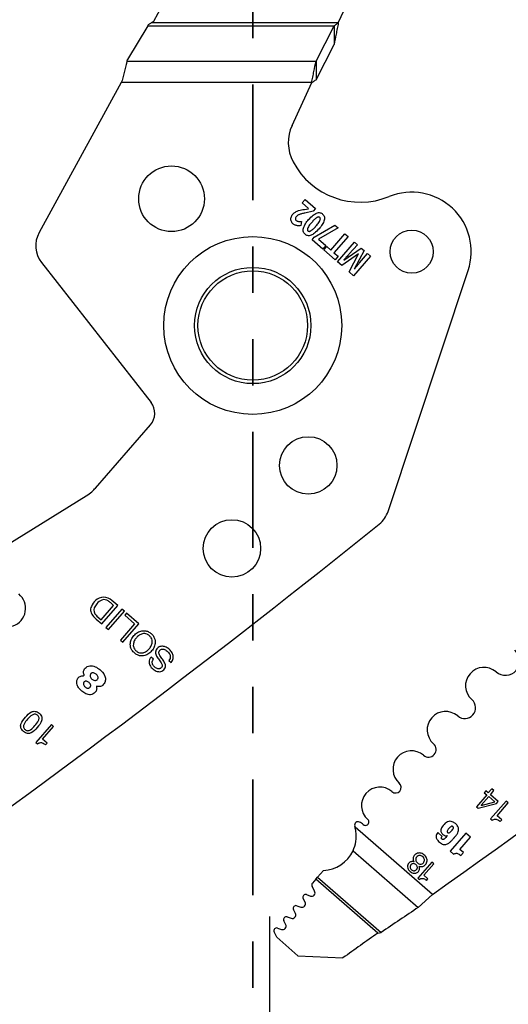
# Model space of a CAD drawing. Header units: inches. Extents: x 0.1 to 87.3, y 0.1 to 33.9.
# Tile 37 of 164: x 8.3 to 9.4, y 22.4 to 24.5. Entities that reach past the tile are written whole.
import ezdxf

# ---------------------------------------------------------------- set-up
doc = ezdxf.new("R2010")
doc.units = ezdxf.units.IN
doc.header["$MEASUREMENT"] = 0
doc.linetypes.add('PHANTOM', pattern=[0.5, 0.25, -0.05, 0.05, -0.05, 0.05, -0.05])
doc.layers.add('DIMENSIONS', color=171, linetype='Continuous')
doc.layers.add('STATION_LINES', color=231, linetype='Continuous')
doc.layers.add('SECTION_VIEWS', color=7, linetype='PHANTOM', lineweight=35)
doc.styles.add('SLDTEXTSTYLE0', font='TXT', dxfattribs={"width": 0.75})
doc.dimstyles.new('SLDDIMSTYLE3', dxfattribs={"dimtxt": 0.125, "dimasz": 0.13, "dimexe": 0, "dimexo": 0.0625, "dimgap": 0.03125, "dimtad": 0, "dimtih": 1, "dimtoh": 1, "dimdec": 4, "dimlfac": 1.333333, "dimrnd": 1e-09, "dimzin": 12, "dimdsep": 46, "dimtxsty": 'SLDTEXTSTYLE0', "dimsah": 1, "dimcen": 0.09, "dimadec": 0, "dimazin": 3, "dimtfac": 1, "dimtdec": 4, "dimtofl": 0, "dimtmove": 0, "dimatfit": 3, "dimfxl": 1, "dimfrac": 2, "dimtolj": 1, "dimtzin": 12, "dimarcsym": 0})

# ---------------------------------------------------------------- blocks, each defined once
blk = doc.blocks.new('_D_6')
at = {"layer": 'DIMENSIONS'}
for p, q in [((1.8075, 22.5336), (1.8075, 18.1371)), ((31.7987, 22.2074), (31.7987, 18.1371)), ((1.8075, 18.2621), (17.0853, 18.2621)), ((31.7987, 18.2621), (17.7325, 18.2621))]:
    blk.add_line(p, q, dxfattribs=at)
for centre, start, end in [((17.3071, 18.2494), 153.4349, 206.5651), ((17.5106, 18.2494), 333.4349, 26.5651)]:
    blk.add_arc(centre, 0.2219, start, end, dxfattribs=at)
for points in [[(1.8075, 18.2621), (1.9375, 18.2421), (1.9375, 18.2821)], [(31.7987, 18.2621), (31.6687, 18.2821), (31.6687, 18.2421)]]:
    blk.add_solid(points, dxfattribs=at)
at = {"layer": 'DIMENSIONS', "insert": (17.1087, 18.3113), "char_height": 0.125, "attachment_point": 1, "style": 'SLDTEXTSTYLE0'}
blk.add_mtext('39.9883', dxfattribs=at)

msp = doc.modelspace()

# ---------------------------------------------------------------- linework, layer by layer
at = {"color": 7, "linetype": 'Continuous', "lineweight": 25}
for p, q in [((8.656854, 24.66743), (8.590358, 24.545719)), ((8.98912, 24.542655), (9.03392, 24.63991)), ((8.590358, 24.545719), (8.585248, 24.542655)), ((8.578215, 24.536415), (8.534533, 24.463582)), ((8.578215, 24.536415), (8.979885, 24.536415)), ((8.98912, 24.542655), (8.585248, 24.542655)), ((8.941059, 24.460026), (8.979885, 24.536415)), ((8.979885, 24.536415), (8.979885, 24.496483)), ((8.941059, 24.420094), (8.979885, 24.496483)), ((8.53358, 24.460026), (8.534533, 24.463582)), ((8.53358, 24.460026), (8.941059, 24.460026)), ((8.941059, 24.460026), (8.941059, 24.420094)), ((8.52313, 24.418433), (8.520628, 24.413855)), ((8.520628, 24.413855), (8.343767, 24.090133)), ((8.931824, 24.413855), (8.520628, 24.413855)), ((8.889382, 24.321719), (8.931824, 24.413855)), ((8.910981, 24.154504), (8.917525, 24.162039)), ((8.917525, 24.162039), (8.940116, 24.142421)), ((8.925058, 24.142279), (8.910981, 24.154504)), ((8.916107, 24.140357), (8.924711, 24.14188)), ((8.940116, 24.142421), (8.934704, 24.136189)), ((8.934704, 24.136189), (8.91726, 24.132496)), ((8.909447, 24.114431), (8.908148, 24.105436)), ((8.937355, 24.080483), (8.981426, 24.106546)), ((8.988587, 24.100327), (8.946263, 24.076101)), ((8.981426, 24.106546), (8.988587, 24.100327)), ((8.932472, 24.07486), (8.937355, 24.080483)), ((8.946263, 24.076101), (8.962204, 24.062258)), ((8.973007, 24.052678), (9.003294, 24.087555)), ((9.010144, 24.081606), (8.979856, 24.04673)), ((9.003294, 24.087555), (9.010144, 24.081606)), ((8.95566, 24.054723), (8.932472, 24.07486)), ((8.962204, 24.062258), (8.95566, 24.054723)), ((8.957729, 24.05282), (8.964228, 24.060302)), ((8.964228, 24.060302), (8.973007, 24.052678)), ((8.987104, 24.02731), (9.02389, 24.069669)), ((9.001341, 24.03106), (9.038477, 24.057001)), ((9.030282, 24.064118), (9.01287, 24.044068)), ((9.02389, 24.069669), (9.030282, 24.064118)), ((9.038477, 24.057001), (9.044757, 24.051547)), ((8.982131, 24.031629), (8.957729, 24.05282)), ((8.979856, 24.04673), (8.988629, 24.039112)), ((8.988629, 24.039112), (8.982131, 24.031629)), ((9.032678, 24.04455), (8.996433, 24.019208)), ((9.012327, 24.005405), (9.032811, 24.044435)), ((9.058443, 24.039662), (9.021657, 23.997303)), ((9.044757, 24.051547), (9.023688, 24.011562)), ((9.035206, 24.025281), (9.052316, 24.044983)), ((9.052316, 24.044983), (9.058443, 24.039662)), ((8.349074, 24.025438), (8.585413, 23.723242)), ((8.996433, 24.019208), (8.987104, 24.02731)), ((9.021657, 23.997303), (9.012327, 24.005405)), ((9.096395, 23.488597), (9.26927, 24.008551)), ((8.465614, 23.539013), (8.584188, 23.675552)), ((8.244318, 23.397865), (8.445595, 23.522049)), ((8.504387, 23.285772), (8.498507, 23.290878)), ((8.51358, 23.285629), (8.501067, 23.296496)), ((8.477514, 23.254828), (8.504387, 23.285772)), ((8.478949, 23.245752), (8.51358, 23.285629)), ((8.522524, 23.277862), (8.487893, 23.237985)), ((8.493196, 23.233379), (8.527827, 23.273257)), ((8.527827, 23.273257), (8.522524, 23.277862)), ((8.532698, 23.269022), (8.528816, 23.264552)), ((8.559119, 23.246077), (8.532698, 23.269022)), ((8.460871, 23.262054), (8.466907, 23.256209)), ((8.466657, 23.264409), (8.468581, 23.262585)), ((8.466907, 23.256209), (8.478949, 23.245752)), ((8.468581, 23.262585), (8.477514, 23.254828)), ((8.528816, 23.264552), (8.549926, 23.246219)), ((8.487893, 23.237985), (8.493196, 23.233379)), ((8.549926, 23.246219), (8.519178, 23.210812)), ((8.524489, 23.2062), (8.559119, 23.246077)), ((8.519178, 23.210812), (8.524489, 23.2062)), ((8.590235, 23.169584), (8.585208, 23.173949)), ((8.623662, 23.167009), (8.628689, 23.162643)), ((8.370542, 23.028609), (8.337059, 22.990053)), ((8.351174, 22.996966), (8.375166, 23.024593)), ((8.375166, 23.024593), (8.370542, 23.028609)), ((8.361178, 22.988279), (8.351174, 22.996966)), ((8.337059, 22.990053), (8.340596, 22.986981)), ((8.357971, 22.984586), (8.361178, 22.988279)), ((9.319853, 22.889044), (9.312715, 22.880826)), ((9.317065, 22.877045), (9.324849, 22.886009)), ((9.320597, 22.889803), (9.319853, 22.889044)), ((9.32445, 22.886457), (9.320597, 22.889803)), ((9.324849, 22.886009), (9.32445, 22.886457)), ((9.309167, 22.87674), (9.287065, 22.851289)), ((9.313518, 22.872961), (9.297564, 22.85459)), ((9.307498, 22.88536), (9.303948, 22.881272)), ((9.303948, 22.881272), (9.309167, 22.87674)), ((9.312715, 22.880826), (9.307498, 22.88536)), ((9.32646, 22.861722), (9.313518, 22.872961)), ((9.333975, 22.862348), (9.317065, 22.877045)), ((9.287065, 22.851289), (9.290763, 22.848077)), ((9.290763, 22.848077), (9.330104, 22.85789)), ((9.297248, 22.853994), (9.32646, 22.861722)), ((9.35092, 22.863465), (9.317437, 22.824909)), ((9.330104, 22.85789), (9.333975, 22.862348)), ((9.331553, 22.831824), (9.355544, 22.85945)), ((9.355544, 22.85945), (9.35092, 22.863465)), ((9.317437, 22.824909), (9.320974, 22.821838)), ((9.341557, 22.823136), (9.331553, 22.831824)), ((9.338349, 22.819443), (9.341557, 22.823136)), ((9.192241, 22.662077), (9.025177, 22.80716)), ((9.213142, 22.787246), (9.203557, 22.79557)), ((9.224096, 22.788743), (9.224207, 22.788646)), ((9.264352, 22.794076), (9.230481, 22.755074)), ((9.251538, 22.758625), (9.274598, 22.785178)), ((9.274598, 22.785178), (9.264352, 22.794076)), ((9.258916, 22.752219), (9.251538, 22.758625)), ((9.020967, 22.756142), (9.161751, 22.633882)), ((9.230481, 22.755074), (9.237858, 22.748668)), ((9.25337, 22.745833), (9.258916, 22.752219)), ((9.19086, 22.731738), (9.160698, 22.697007)), ((9.173411, 22.703237), (9.195023, 22.728123)), ((9.195023, 22.728123), (9.19086, 22.731738)), ((8.940747, 22.694879), (8.933226, 22.686219)), ((8.940747, 22.694879), (8.944405, 22.699091)), ((9.07457, 22.578663), (8.940747, 22.694879)), ((8.956991, 22.713584), (8.944405, 22.699091)), ((8.944405, 22.699091), (9.081537, 22.580001)), ((9.160698, 22.697007), (9.163882, 22.694242)), ((9.182424, 22.69541), (9.173411, 22.703237)), ((9.179535, 22.692083), (9.182424, 22.69541)), ((8.938115, 22.668794), (8.932453, 22.679608)), ((8.917435, 22.644866), (8.913294, 22.653235)), ((8.920547, 22.661425), (8.929125, 22.658407)), ((9.161751, 22.633882), (9.192241, 22.662077)), ((8.899575, 22.637479), (8.908542, 22.63457)), ((8.878657, 22.613337), (8.887745, 22.610389)), ((8.896656, 22.62065), (8.892447, 22.62927)), ((8.857704, 22.589264), (8.866793, 22.586316)), ((8.875704, 22.596577), (8.871528, 22.605129)), ((8.856243, 22.569451), (8.850576, 22.581056)), ((8.856243, 22.569451), (8.901999, 22.529715)), ((9.07457, 22.578663), (9.081537, 22.580001)), ((8.901999, 22.529715), (8.999251, 22.525131))]:
    msp.add_line(p, q, dxfattribs=at)
for centre, radius in [((8.62952, 24.163278), 0.070866), ((8.804636, 23.889725), 0.191929), ((9.147422, 24.049091), 0.046506), ((8.804636, 23.889725), 0.125492), ((8.804636, 23.889725), 0.11811), ((8.924275, 23.587759), 0.062008), ((8.759607, 23.408696), 0.062008)]:
    msp.add_circle(centre, radius, dxfattribs=at)
for centre, radius, start, end in [((8.969739, 24.284702), 0.088473, 155.26684, 207.882045), ((9.036806, 24.320186), 0.164349, 207.882045, 292.189315), ((9.147385, 24.049076), 0.128445, 341.609021, 112.189315), ((8.395592, 24.061819), 0.059055, 151.350586, 218.027907), ((8.555874, 23.70014), 0.0375, 319.028, 38.028), ((9.040356, 23.507229), 0.059055, 308.881055, 341.608983), ((-3.896807, 39.551282), 20.669291, 305.2028857, 308.8810553), ((-2.723057, 39.551282), 20.669291, 305.2028857, 308.8810553), ((8.274482, 23.27925), 0.040276, 229.028, 50.607842), ((8.490722, 23.269023), 0.037188, 132.547876, 156.876607), ((8.482774, 23.278784), 0.024634, 89.592626, 134.279063), ((8.489532, 23.272189), 0.027136, 112.129234, 140.700619), ((8.484242, 23.282889), 0.015257, 54.26264, 108.860564), ((8.482975, 23.276309), 0.027108, 48.132573, 90.054941), ((8.461294, 23.250998), 0.054545, 46.98188, 54.26264), ((8.474378, 23.276002), 0.019416, 156.876607, 225.920298), ((8.476466, 23.275219), 0.014597, 160.475395, 227.778029), ((8.490577, 23.269071), 0.029971, 137.352024, 158.412712), ((9.349491, 23.16555), 0.030827, 229.028, 49.028), ((9.303218, 23.112267), 0.039744, 49.028, 229.028), ((8.43955, 23.135179), 0.001239, 264.786771, 22.619407), ((8.468372, 23.110154), 0.001038, 70.167736, 207.840326), ((9.261883, 23.064668), 0.023297, 229.028, 49.028), ((9.220547, 23.01707), 0.039744, 49.028, 229.028), ((9.146782, 22.932129), 0.039744, 49.028, 229.028), ((9.183665, 22.9746), 0.016506, 229.028, 49.028), ((9.078825, 22.853877), 0.039744, 49.028, 229.028), ((9.112804, 22.893003), 0.012077, 229.028, 49.028), ((9.297665, 22.854155), 0.000447, 103.023108, 201.171539), ((9.047945, 22.818318), 0.007352, 228.766566, 49.028), ((9.031725, 22.811469), 0.0075, 62.743978, 197.256954), ((8.954067, 22.787345), 0.073819, 15.570885, 17.256954), ((9.016404, 22.781728), 0.040955, 49.32279, 62.743978), ((8.954067, 22.787345), 0.073819, 272.269821, 334.995636), ((8.937685, 22.682347), 0.005906, 139.028, 207.632405), ((8.918587, 22.655854), 0.005906, 70.613927, 206.331312), ((8.931575, 22.66537), 0.007382, 250.615669, 27.634436), ((8.897753, 22.631862), 0.005906, 72.028, 206.028), ((8.910819, 22.641592), 0.007382, 252.028, 26.329611), ((16.539924, 11.563333), 13.303928, 123.6822109, 124.0983679), ((8.876834, 22.60772), 0.005906, 72.026628, 206.028), ((8.890023, 22.617411), 0.007382, 252.028646, 26.028), ((8.855882, 22.583647), 0.005906, 72.028, 206.028), ((8.869071, 22.593338), 0.007382, 252.028, 26.028), ((17.896647, 10.086227), 15.293462, 125.2294904, 125.5756773)]:
    msp.add_arc(centre, radius, start, end, dxfattribs=at)
msp.add_ellipse((8.57836, 24.542655), major_axis=(0.007599, 0.014703), ratio=0.17572799, start_param=4.36662987, end_param=4.57088991, dxfattribs=at)
for points, knots in [([(8.579846, 24.539259), (8.580567, 24.539716), (8.582322, 24.540827), (8.584129, 24.541962), (8.585212, 24.542632), (8.585248, 24.542655)], [0, 0, 0, 0, 0.402596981, 0.980085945, 1, 1, 1, 1]), ([(8.98912, 24.542655), (8.98811, 24.541951), (8.986069, 24.540528), (8.982991, 24.538418), (8.980923, 24.537084), (8.979885, 24.536415)], [0, 0, 0, 0, 0.32817332, 0.66290846, 1, 1, 1, 1]), ([(8.98912, 24.542655), (8.988332, 24.538592), (8.986757, 24.530468), (8.983682, 24.514736), (8.981389, 24.503713), (8.979885, 24.496483)], [0, 0, 0, 0, 0.255975, 0.51194999, 1, 1, 1, 1]), ([(8.53358, 24.460026), (8.532987, 24.457793), (8.531407, 24.451841), (8.528844, 24.441766), (8.525952, 24.430079), (8.524052, 24.422239), (8.52313, 24.418433)], [0, 0, 0, 0, 0.17003575, 0.45315745, 0.73451498, 1, 1, 1, 1]), ([(8.931824, 24.413855), (8.932612, 24.417917), (8.934187, 24.426041), (8.937262, 24.441773), (8.939555, 24.452796), (8.941059, 24.460026)], [0, 0, 0, 0, 0.25597499, 0.51194999, 1, 1, 1, 1]), ([(8.931824, 24.413855), (8.932834, 24.414559), (8.934875, 24.415981), (8.937953, 24.418092), (8.940021, 24.419425), (8.941059, 24.420094)], [0, 0, 0, 0, 0.32817332, 0.66290846, 1, 1, 1, 1]), ([(8.903627, 24.137718), (8.905581, 24.138231), (8.909698, 24.13931), (8.9139, 24.139996), (8.916107, 24.140357)], [0, 0, 0, 0, 0.47451114, 1, 1, 1, 1]), ([(8.88726, 24.115496), (8.886975, 24.116817), (8.886458, 24.119214), (8.886959, 24.121607), (8.887184, 24.122682)], [0, 0, 0, 0, 0.55076873, 1, 1, 1, 1]), ([(8.887184, 24.122682), (8.887673, 24.124079), (8.888579, 24.126663), (8.890294, 24.128791), (8.891082, 24.129769)], [0, 0, 0, 0, 0.54055502, 1, 1, 1, 1]), ([(8.891082, 24.129769), (8.892042, 24.130797), (8.893722, 24.132598), (8.895759, 24.133976), (8.896634, 24.134568)], [0, 0, 0, 0, 0.57074644, 1, 1, 1, 1]), ([(8.898778, 24.124916), (8.89807, 24.124049), (8.896921, 24.122643), (8.896656, 24.120867), (8.896554, 24.120185)], [0, 0, 0, 0, 0.61629744, 1, 1, 1, 1]), ([(8.896554, 24.120185), (8.896577, 24.119792), (8.896622, 24.119015), (8.897154, 24.117666), (8.897878, 24.116925), (8.898333, 24.11646)], [0, 0, 0, 0, 0.27649586, 0.54660284, 1, 1, 1, 1]), ([(8.896634, 24.134568), (8.897842, 24.13525), (8.900078, 24.136513), (8.902509, 24.137339), (8.903627, 24.137718)], [0, 0, 0, 0, 0.54008047, 1, 1, 1, 1]), ([(8.90213, 24.127798), (8.90145, 24.127329), (8.900228, 24.126487), (8.899223, 24.125398), (8.898778, 24.124916)], [0, 0, 0, 0, 0.55720746, 1, 1, 1, 1]), ([(8.906725, 24.129875), (8.905782, 24.129541), (8.904191, 24.128976), (8.902727, 24.128139), (8.90213, 24.127798)], [0, 0, 0, 0, 0.5924868, 1, 1, 1, 1]), ([(8.91726, 24.132496), (8.914867, 24.131977), (8.911328, 24.131211), (8.907851, 24.130202), (8.906725, 24.129875)], [0, 0, 0, 0, 0.67620193, 1, 1, 1, 1]), ([(8.925144, 24.11827), (8.928296, 24.121836), (8.933253, 24.127447), (8.939801, 24.130991), (8.942187, 24.132283)], [0, 0, 0, 0, 0.635644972, 1, 1, 1, 1]), ([(8.942676, 24.122559), (8.940846, 24.121132), (8.936937, 24.118086), (8.933684, 24.114345), (8.931954, 24.112356)], [0, 0, 0, 0, 0.4682096, 1, 1, 1, 1]), ([(8.942187, 24.132283), (8.943512, 24.132712), (8.94604, 24.133532), (8.949746, 24.133292), (8.952888, 24.13212), (8.954518, 24.130856), (8.955362, 24.130202)], [0, 0, 0, 0, 0.294605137, 0.562480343, 0.773434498, 1, 1, 1, 1]), ([(8.949098, 24.122989), (8.948628, 24.123308), (8.947673, 24.123958), (8.945928, 24.123963), (8.94425, 24.12346), (8.943231, 24.122876), (8.942676, 24.122559)], [0, 0, 0, 0, 0.24192939, 0.49179115, 0.72308184, 1, 1, 1, 1]), ([(8.949623, 24.116602), (8.949912, 24.11733), (8.950433, 24.118645), (8.950527, 24.120531), (8.950039, 24.122017), (8.949414, 24.122662), (8.949098, 24.122989)], [0, 0, 0, 0, 0.3392516, 0.61291127, 0.80449394, 1, 1, 1, 1]), ([(8.955362, 24.130202), (8.956286, 24.129269), (8.95809, 24.127448), (8.959376, 24.124023), (8.959641, 24.120607), (8.959228, 24.118483), (8.959011, 24.117367)], [0, 0, 0, 0, 0.27724286, 0.54085666, 0.75871017, 1, 1, 1, 1]), ([(8.89135, 24.109398), (8.89033, 24.110407), (8.888548, 24.112171), (8.887646, 24.1145), (8.88726, 24.115496)], [0, 0, 0, 0, 0.57211002, 1, 1, 1, 1]), ([(8.896029, 24.106387), (8.895127, 24.106836), (8.893456, 24.107667), (8.892014, 24.108852), (8.89135, 24.109398)], [0, 0, 0, 0, 0.53926731, 1, 1, 1, 1]), ([(8.900922, 24.10511), (8.899984, 24.105247), (8.898303, 24.105491), (8.896725, 24.106113), (8.896029, 24.106387)], [0, 0, 0, 0, 0.55848609, 1, 1, 1, 1]), ([(8.898333, 24.11646), (8.899096, 24.115912), (8.9005, 24.114905), (8.90219, 24.114574), (8.902961, 24.114423)], [0, 0, 0, 0, 0.544127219, 1, 1, 1, 1]), ([(8.908148, 24.105436), (8.906623, 24.105251), (8.904219, 24.104959), (8.901804, 24.10507), (8.900922, 24.10511)], [0, 0, 0, 0, 0.63493448, 1, 1, 1, 1]), ([(8.902961, 24.114423), (8.904091, 24.114319), (8.906253, 24.114119), (8.908415, 24.11433), (8.909447, 24.114431)], [0, 0, 0, 0, 0.52242521, 1, 1, 1, 1]), ([(8.917497, 24.0866), (8.916572, 24.087535), (8.914767, 24.089362), (8.913488, 24.092804), (8.913234, 24.09624), (8.913652, 24.098379), (8.913873, 24.099504)], [0, 0, 0, 0, 0.276188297, 0.539529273, 0.757798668, 1, 1, 1, 1]), ([(8.913873, 24.099504), (8.915206, 24.102889), (8.917918, 24.10977), (8.92271, 24.115406), (8.925144, 24.11827)], [0, 0, 0, 0, 0.49188875, 1, 1, 1, 1]), ([(8.923308, 24.100229), (8.923022, 24.099491), (8.922509, 24.098163), (8.922402, 24.096276), (8.922865, 24.094796), (8.923477, 24.094159), (8.923784, 24.09384)], [0, 0, 0, 0, 0.3436522, 0.61893072, 0.8088306, 1, 1, 1, 1]), ([(8.931954, 24.112356), (8.929814, 24.109895), (8.926534, 24.106123), (8.924139, 24.101749), (8.923308, 24.100229)], [0, 0, 0, 0, 0.65259628, 1, 1, 1, 1]), ([(8.93019, 24.094252), (8.93202, 24.095689), (8.93594, 24.098767), (8.939209, 24.102533), (8.940952, 24.104542)], [0, 0, 0, 0, 0.46668526, 1, 1, 1, 1]), ([(8.947736, 24.098651), (8.944563, 24.095053), (8.939585, 24.089408), (8.933014, 24.085825), (8.93063, 24.084525)], [0, 0, 0, 0, 0.6372683, 1, 1, 1, 1]), ([(8.940952, 24.104542), (8.943091, 24.107), (8.946361, 24.110759), (8.948784, 24.1151), (8.949623, 24.116602)], [0, 0, 0, 0, 0.65394626, 1, 1, 1, 1]), ([(8.959011, 24.117367), (8.957681, 24.114003), (8.954967, 24.107138), (8.950178, 24.101517), (8.947736, 24.098651)], [0, 0, 0, 0, 0.49012506, 1, 1, 1, 1]), ([(8.93063, 24.084525), (8.929309, 24.084096), (8.926789, 24.083278), (8.923094, 24.083519), (8.919962, 24.084688), (8.918338, 24.085948), (8.917497, 24.0866)], [0, 0, 0, 0, 0.29466248, 0.56253467, 0.77347936, 1, 1, 1, 1]), ([(8.923784, 24.09384), (8.924256, 24.093517), (8.925213, 24.092864), (8.92696, 24.09285), (8.928631, 24.09335), (8.929641, 24.093934), (8.93019, 24.094252)], [0, 0, 0, 0, 0.2440077, 0.49445737, 0.72495134, 1, 1, 1, 1]), ([(9.009999, 24.040829), (9.008803, 24.039526), (9.005859, 24.036319), (9.002899, 24.033128), (9.001142, 24.031233)], [0, 0, 0, 0, 0.406425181, 1, 1, 1, 1]), ([(9.01287, 24.044068), (9.012368, 24.043496), (9.011417, 24.042411), (9.010454, 24.041337), (9.009999, 24.040829)], [0, 0, 0, 0, 0.52750281, 1, 1, 1, 1]), ([(9.023887, 24.011389), (9.026426, 24.014582), (9.030144, 24.019258), (9.033987, 24.023831), (9.035206, 24.025281)], [0, 0, 0, 0, 0.68292384, 1, 1, 1, 1]), ([(8.445595, 23.522049), (8.449699, 23.524822), (8.456997, 23.529753), (8.462991, 23.536194), (8.465614, 23.539013)], [0, 0, 0, 0, 0.562345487, 1, 1, 1, 1]), ([(8.549259, 23.183022), (8.551347, 23.181453), (8.555304, 23.178479), (8.562322, 23.176508), (8.5703, 23.176691), (8.57895, 23.180116), (8.586882, 23.186988), (8.592577, 23.195807), (8.594752, 23.204847), (8.593832, 23.212792), (8.590835, 23.219393), (8.585751, 23.225042), (8.579446, 23.229284), (8.572491, 23.231325), (8.564497, 23.231121), (8.555854, 23.227698), (8.547921, 23.220822), (8.542228, 23.212007), (8.540046, 23.202965), (8.540981, 23.195041), (8.543915, 23.188369), (8.547413, 23.184869), (8.549259, 23.183022)], [0, 0, 0, 0, 0.0463655, 0.08789563, 0.12754736, 0.18740357, 0.24999321, 0.31261792, 0.37248754, 0.41214124, 0.45367136, 0.50003678, 0.54639776, 0.58791769, 0.62756057, 0.6874203, 0.75004357, 0.81263178, 0.8724781, 0.91211902, 0.95363895, 1, 1, 1, 1]), ([(8.581658, 23.220329), (8.583051, 23.21892), (8.585679, 23.216262), (8.587672, 23.21111), (8.587968, 23.205056), (8.585885, 23.19831), (8.581439, 23.191716), (8.57553, 23.186388), (8.569151, 23.183389), (8.563103, 23.182818), (8.557772, 23.184127), (8.55297, 23.187293), (8.549163, 23.191604), (8.547121, 23.196698), (8.546838, 23.202766), (8.548911, 23.209504), (8.553357, 23.216103), (8.559266, 23.221428), (8.565654, 23.224434), (8.571689, 23.224989), (8.57707, 23.223739), (8.580068, 23.22151), (8.581658, 23.220329)], [0, 0, 0, 0, 0.04630554, 0.08734223, 0.12688295, 0.1874353, 0.25004552, 0.31261068, 0.37314308, 0.41267962, 0.45371554, 0.50002108, 0.54629916, 0.58732818, 0.62686858, 0.68740892, 0.74997556, 0.81258726, 0.87314755, 0.91269214, 0.95372192, 1, 1, 1, 1]), ([(8.628689, 23.162643), (8.62972, 23.163982), (8.631669, 23.166513), (8.633738, 23.172216), (8.633213, 23.179817), (8.628507, 23.187488), (8.621978, 23.193411), (8.614439, 23.197254), (8.607538, 23.197939), (8.602422, 23.196132), (8.599115, 23.193557), (8.596648, 23.19037), (8.594495, 23.185263), (8.595877, 23.17759), (8.599407, 23.172673), (8.601257, 23.170097)], [0, 0, 0, 0, 0.05867606, 0.11093973, 0.20843947, 0.31230943, 0.41739076, 0.51304424, 0.60383393, 0.64959782, 0.69928843, 0.74795233, 0.78905, 0.88945226, 1, 1, 1, 1]), ([(8.609912, 23.169343), (8.607787, 23.172061), (8.604955, 23.175684), (8.602512, 23.180747), (8.601969, 23.183767), (8.602651, 23.186584), (8.604348, 23.188802), (8.606508, 23.19052), (8.609372, 23.191524), (8.612798, 23.19128), (8.617797, 23.189095), (8.62235, 23.185296), (8.625709, 23.180276), (8.627019, 23.175831), (8.626534, 23.171006), (8.624658, 23.168395), (8.623662, 23.167009)], [0, 0, 0, 0, 0.1651208, 0.22009458, 0.26880526, 0.30926709, 0.35545931, 0.40041604, 0.44027049, 0.4984822, 0.5603391, 0.70038261, 0.77628981, 0.84787089, 0.91926665, 1, 1, 1, 1]), ([(8.585208, 23.173949), (8.584062, 23.172312), (8.581922, 23.169253), (8.58074, 23.163887), (8.581439, 23.158753), (8.584638, 23.152334), (8.591143, 23.146037), (8.599469, 23.142392), (8.606316, 23.142722), (8.611069, 23.144969), (8.614644, 23.148598), (8.6173, 23.15431), (8.615328, 23.162099), (8.611794, 23.166827), (8.609912, 23.169343)], [0, 0, 0, 0, 0.07411221, 0.13850794, 0.20009337, 0.26436048, 0.40329891, 0.53064568, 0.59129078, 0.6541435, 0.72252975, 0.7784945, 0.88210196, 1, 1, 1, 1]), ([(8.601257, 23.170097), (8.603392, 23.167378), (8.606224, 23.163772), (8.608855, 23.158876), (8.609564, 23.15604), (8.609086, 23.153392), (8.607538, 23.151368), (8.605605, 23.149796), (8.603056, 23.14879), (8.599972, 23.148848), (8.595421, 23.150653), (8.591399, 23.153972), (8.588507, 23.158276), (8.58755, 23.162008), (8.588078, 23.166), (8.589481, 23.168332), (8.590235, 23.169584)], [0, 0, 0, 0, 0.1829476, 0.24266996, 0.29400236, 0.33486974, 0.38072853, 0.42592378, 0.46594629, 0.52361882, 0.58453085, 0.72311839, 0.7925197, 0.85683483, 0.92315096, 1, 1, 1, 1]), ([(8.440694, 23.135655), (8.440285, 23.136982), (8.439465, 23.139643), (8.439442, 23.143586), (8.440604, 23.147351), (8.443509, 23.150724), (8.447801, 23.153784), (8.455161, 23.156593), (8.465281, 23.15381), (8.476201, 23.146634), (8.484929, 23.137505), (8.487371, 23.12708), (8.48631, 23.120223), (8.483277, 23.115375), (8.480099, 23.112419), (8.476487, 23.110485), (8.47255, 23.110048), (8.469968, 23.110778), (8.468724, 23.11113)], [0, 0, 0, 0, 0.040266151, 0.08072727, 0.112693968, 0.152754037, 0.207443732, 0.265573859, 0.375586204, 0.493016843, 0.649668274, 0.724759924, 0.797408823, 0.844883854, 0.88865152, 0.922354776, 0.962584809, 1, 1, 1, 1]), ([(8.467455, 23.109669), (8.467714, 23.108626), (8.468267, 23.106408), (8.467829, 23.103168), (8.466685, 23.099993), (8.464017, 23.09713), (8.460159, 23.09443), (8.453458, 23.091722), (8.444562, 23.094632), (8.436221, 23.099981), (8.429888, 23.10663), (8.425529, 23.113384), (8.424701, 23.120274), (8.425966, 23.125919), (8.428524, 23.130232), (8.432034, 23.132706), (8.435722, 23.133939), (8.438215, 23.133945), (8.439438, 23.133948)], [0, 0, 0, 0, 0.03551394, 0.07552623, 0.10667373, 0.14651414, 0.20292244, 0.26373745, 0.3791866, 0.49259587, 0.59512532, 0.68270469, 0.75476926, 0.81942303, 0.87269694, 0.91744517, 0.95948661, 1, 1, 1, 1]), ([(8.451586, 23.119261), (8.452305, 23.118567), (8.453706, 23.117214), (8.455125, 23.114701), (8.455372, 23.112307), (8.454745, 23.110494), (8.453712, 23.109034), (8.452251, 23.107703), (8.450347, 23.106903), (8.448109, 23.1069), (8.445657, 23.107919), (8.443222, 23.109784), (8.441002, 23.111935), (8.439619, 23.114093), (8.439199, 23.115985), (8.439305, 23.117466), (8.439905, 23.118996), (8.440902, 23.120391), (8.442129, 23.121539), (8.443928, 23.122412), (8.446446, 23.122381), (8.449185, 23.121167), (8.450775, 23.119905), (8.451586, 23.119261)], [0, 0, 0, 0, 0.06245523, 0.12165293, 0.17736683, 0.20686447, 0.24004889, 0.28862392, 0.32886057, 0.36646716, 0.42580497, 0.49132204, 0.55799359, 0.61924838, 0.64828272, 0.67799692, 0.71091731, 0.74993664, 0.784652, 0.81519875, 0.87310589, 0.93524754, 1, 1, 1, 1]), ([(8.467032, 23.137172), (8.468564, 23.135635), (8.470812, 23.133379), (8.471414, 23.129633), (8.470801, 23.127617), (8.469673, 23.125995), (8.468027, 23.124521), (8.465865, 23.123619), (8.46331, 23.12358), (8.460494, 23.124664), (8.457709, 23.126715), (8.455308, 23.129183), (8.45393, 23.131843), (8.453712, 23.134331), (8.45434, 23.136514), (8.455547, 23.138302), (8.45698, 23.139624), (8.458915, 23.140497), (8.462726, 23.14038), (8.46529, 23.13847), (8.467032, 23.137172)], [0, 0, 0, 0, 0.1210946, 0.17767789, 0.20711263, 0.24018068, 0.2900797, 0.33218989, 0.37188272, 0.43400925, 0.50157019, 0.56975234, 0.63063177, 0.6693568, 0.7104366, 0.75861476, 0.79170028, 0.82127422, 0.87854815, 1, 1, 1, 1]), ([(8.309998, 23.013556), (8.31142, 23.012456), (8.314029, 23.010439), (8.318561, 23.009038), (8.322841, 23.009177), (8.331004, 23.012058), (8.339964, 23.021941), (8.348492, 23.032205), (8.350184, 23.040664), (8.349727, 23.044926), (8.347672, 23.04918), (8.344165, 23.052901), (8.339989, 23.055853), (8.335488, 23.057292), (8.331204, 23.057147), (8.323066, 23.054285), (8.314103, 23.0444), (8.305568, 23.034148), (8.303859, 23.025661), (8.304321, 23.021404), (8.306345, 23.017112), (8.308708, 23.014811), (8.309998, 23.013556)], [0, 0, 0, 0, 0.03785242, 0.06940235, 0.09827598, 0.12716469, 0.25026147, 0.37286439, 0.40171768, 0.43057696, 0.46212371, 0.499976, 0.53784876, 0.56940436, 0.59826457, 0.62711549, 0.74971452, 0.87280743, 0.90169377, 0.93056833, 0.9621271, 1, 1, 1, 1]), ([(8.340504, 23.048684), (8.341331, 23.047842), (8.342877, 23.046267), (8.34385, 23.04312), (8.343652, 23.040004), (8.341524, 23.033821), (8.334951, 23.026255), (8.328374, 23.018686), (8.322574, 23.015734), (8.319511, 23.015096), (8.316291, 23.015654), (8.313434, 23.017512), (8.311193, 23.020081), (8.310189, 23.023191), (8.310392, 23.026313), (8.312502, 23.032469), (8.319074, 23.040042), (8.325644, 23.047611), (8.331469, 23.050584), (8.334526, 23.051217), (8.337779, 23.050695), (8.339554, 23.049385), (8.340504, 23.048684)], [0, 0, 0, 0, 0.03371816, 0.06300394, 0.09201812, 0.12277789, 0.25038489, 0.37730348, 0.40801074, 0.43700191, 0.46628209, 0.5, 0.53371791, 0.56299809, 0.59198926, 0.62269652, 0.74961511, 0.87722211, 0.90798188, 0.93699606, 0.96628184, 1, 1, 1, 1]), ([(8.340596, 22.986981), (8.341686, 22.987739), (8.343719, 22.989154), (8.347328, 22.989793), (8.352462, 22.9889), (8.355664, 22.986393), (8.357971, 22.984586)], [0, 0, 0, 0, 0.20439566, 0.38146209, 0.55427119, 1, 1, 1, 1]), ([(9.320974, 22.821838), (9.322064, 22.822596), (9.324097, 22.82401), (9.327706, 22.82465), (9.33284, 22.823757), (9.336042, 22.82125), (9.338349, 22.819443)], [0, 0, 0, 0, 0.204386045, 0.381452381, 0.554265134, 1, 1, 1, 1]), ([(9.020967, 22.756142), (9.023419, 22.762763), (9.028319, 22.775999), (9.028258, 22.79422), (9.025868, 22.804257), (9.025177, 22.80716)], [0, 0, 0, 0, 0.41569, 0.83097327, 1, 1, 1, 1]), ([(9.203557, 22.79557), (9.202534, 22.794228), (9.200508, 22.791572), (9.199646, 22.787234), (9.200363, 22.783688), (9.201747, 22.780783), (9.204052, 22.777737), (9.20729, 22.774605), (9.21102, 22.771756), (9.215043, 22.769858), (9.21894, 22.769283), (9.22314, 22.770072), (9.227601, 22.772582), (9.232324, 22.776773), (9.236088, 22.780947), (9.238707, 22.783981), (9.239861, 22.785308), (9.240368, 22.785892), (9.240591, 22.786149), (9.240689, 22.786262), (9.240732, 22.786312), (9.240751, 22.786334), (9.24076, 22.786344), (9.240763, 22.786348), (9.240765, 22.78635), (9.242404, 22.788237), (9.245173, 22.791764), (9.248013, 22.797178), (9.249184, 22.802978), (9.24711, 22.80943), (9.242305, 22.814329), (9.237318, 22.818046), (9.232365, 22.819872), (9.227196, 22.819678), (9.220068, 22.816316), (9.21456, 22.810408), (9.21088, 22.803997), (9.210027, 22.799836), (9.210835, 22.796128), (9.212843, 22.79319), (9.215056, 22.791075), (9.217325, 22.789542), (9.219533, 22.788605), (9.221943, 22.788142), (9.223407, 22.78855), (9.224096, 22.788743)], [0, 0, 0, 0, 0.0312, 0.06176405, 0.07860982, 0.0979951, 0.12121112, 0.14945017, 0.18176298, 0.20832183, 0.23148433, 0.25395368, 0.28670257, 0.32547422, 0.37130294, 0.39136824, 0.40019718, 0.40408167, 0.40579078, 0.40654277, 0.40687365, 0.40701923, 0.40708329, 0.40711147, 0.40712387, 0.40713362, 0.45370541, 0.49035999, 0.52026818, 0.56157695, 0.61037976, 0.64605252, 0.67706748, 0.70679135, 0.73981175, 0.82145136, 0.85243758, 0.87692357, 0.89869376, 0.92121186, 0.94221731, 0.95550269, 0.97200936, 0.98681748, 1, 1, 1, 1]), ([(9.225083, 22.795426), (9.224843, 22.795652), (9.224392, 22.796077), (9.223936, 22.796874), (9.223785, 22.797774), (9.22406, 22.799267), (9.225422, 22.801524), (9.227732, 22.804331), (9.230208, 22.80701), (9.232313, 22.80862), (9.233767, 22.809075), (9.234668, 22.809059), (9.235486, 22.80875), (9.236218, 22.808207), (9.236868, 22.807553), (9.237327, 22.806762), (9.237474, 22.805862), (9.237196, 22.804371), (9.235829, 22.802114), (9.233518, 22.799308), (9.231043, 22.79663), (9.228941, 22.795022), (9.227489, 22.794566), (9.226592, 22.794581), (9.225772, 22.794883), (9.225319, 22.79524), (9.225083, 22.795426)], [0, 0, 0, 0, 0.023645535, 0.044449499, 0.064864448, 0.087976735, 0.152153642, 0.251152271, 0.350324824, 0.414971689, 0.438339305, 0.458664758, 0.478591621, 0.500248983, 0.523843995, 0.544594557, 0.564967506, 0.588061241, 0.652276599, 0.751396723, 0.850445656, 0.915020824, 0.938351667, 0.95862189, 0.978462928, 1, 1, 1, 1]), ([(9.211425, 22.783709), (9.211463, 22.784012), (9.211544, 22.784661), (9.212116, 22.785882), (9.212734, 22.786703), (9.213142, 22.787246)], [0, 0, 0, 0, 0.22797576, 0.48969077, 1, 1, 1, 1]), ([(9.212794, 22.781167), (9.21256, 22.781386), (9.212125, 22.781793), (9.211538, 22.782626), (9.211467, 22.783308), (9.211425, 22.783709)], [0, 0, 0, 0, 0.32293645, 0.60155288, 1, 1, 1, 1]), ([(9.224207, 22.788646), (9.222325, 22.786128), (9.220159, 22.783229), (9.216954, 22.780806), (9.215779, 22.780366), (9.214661, 22.780298), (9.213625, 22.780558), (9.213071, 22.780964), (9.212794, 22.781167)], [0, 0, 0, 0, 0.61923529, 0.71266418, 0.79287257, 0.86459794, 0.93236841, 1, 1, 1, 1]), ([(9.177001, 22.726244), (9.177977, 22.727544), (9.179812, 22.729986), (9.180883, 22.734368), (9.180409, 22.738618), (9.177887, 22.744001), (9.173452, 22.748362), (9.168048, 22.750937), (9.163828, 22.751618), (9.159621, 22.750936), (9.155871, 22.748861), (9.153176, 22.746092), (9.151234, 22.743051), (9.150246, 22.739752), (9.150527, 22.735923), (9.151705, 22.733659), (9.152326, 22.732466)], [0, 0, 0, 0, 0.077986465, 0.146503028, 0.212440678, 0.281117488, 0.430880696, 0.501527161, 0.568436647, 0.634458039, 0.703986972, 0.771949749, 0.819440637, 0.877565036, 0.93548769, 1, 1, 1, 1]), ([(9.159625, 22.729996), (9.158765, 22.730911), (9.157091, 22.732693), (9.156011, 22.736215), (9.156264, 22.739805), (9.158055, 22.742989), (9.16091, 22.745238), (9.164416, 22.746167), (9.168075, 22.745577), (9.17135, 22.743526), (9.17388, 22.740603), (9.17521, 22.737073), (9.174878, 22.733357), (9.172958, 22.730139), (9.170007, 22.727807), (9.166398, 22.727044), (9.162709, 22.727759), (9.160681, 22.72923), (9.159625, 22.729996)], [0, 0, 0, 0, 0.06411816, 0.124833, 0.1841062, 0.24531784, 0.30777253, 0.36690151, 0.42738699, 0.49372951, 0.56242441, 0.62382842, 0.68329789, 0.74847246, 0.81218192, 0.87187547, 0.93332938, 1, 1, 1, 1]), ([(9.237858, 22.748668), (9.238796, 22.749236), (9.240525, 22.750285), (9.243437, 22.750946), (9.246538, 22.750467), (9.249909, 22.74867), (9.252123, 22.746855), (9.25337, 22.745833)], [0, 0, 0, 0, 0.18880373, 0.34839281, 0.50490348, 0.72113833, 1, 1, 1, 1]), ([(9.152326, 22.732466), (9.151325, 22.732681), (9.149336, 22.733107), (9.146293, 22.732678), (9.143487, 22.731503), (9.140827, 22.729218), (9.138744, 22.72575), (9.138033, 22.721011), (9.139821, 22.715772), (9.143595, 22.711516), (9.148234, 22.70844), (9.152604, 22.707343), (9.156394, 22.707696), (9.159489, 22.709026), (9.162007, 22.711207), (9.163762, 22.713949), (9.164547, 22.716916), (9.16453, 22.720008), (9.163776, 22.721901), (9.163398, 22.722852)], [0, 0, 0, 0, 0.04723296, 0.09382896, 0.1401372, 0.18681421, 0.25436259, 0.32375212, 0.40237712, 0.50300643, 0.58275745, 0.65806555, 0.70700464, 0.75715132, 0.81196295, 0.8593398, 0.90610428, 0.95282337, 1, 1, 1, 1]), ([(9.15771, 22.71541), (9.157201, 22.714902), (9.156233, 22.713934), (9.154375, 22.713119), (9.152128, 22.712863), (9.1495, 22.713529), (9.146921, 22.71524), (9.144873, 22.717526), (9.143906, 22.720004), (9.143926, 22.722212), (9.144552, 22.724096), (9.145937, 22.726092), (9.148069, 22.72788), (9.151001, 22.728664), (9.153934, 22.728112), (9.156519, 22.72643), (9.158594, 22.724115), (9.159672, 22.721563), (9.159702, 22.719234), (9.159072, 22.717192), (9.158184, 22.71603), (9.15771, 22.71541)], [0, 0, 0, 0, 0.04452278, 0.0847977, 0.12373234, 0.18389103, 0.24936032, 0.31451075, 0.37268422, 0.41044727, 0.45014551, 0.49459347, 0.5607385, 0.61935054, 0.6777707, 0.74136335, 0.80848903, 0.8694818, 0.90932885, 0.95165922, 1, 1, 1, 1]), ([(9.163398, 22.722852), (9.164785, 22.722438), (9.167472, 22.721636), (9.171387, 22.722242), (9.174623, 22.723841), (9.176191, 22.725426), (9.177001, 22.726244)], [0, 0, 0, 0, 0.28705013, 0.55604652, 0.77072631, 1, 1, 1, 1]), ([(9.163882, 22.694242), (9.164864, 22.694925), (9.166696, 22.696198), (9.169947, 22.696774), (9.174572, 22.695969), (9.177456, 22.693711), (9.179535, 22.692083)], [0, 0, 0, 0, 0.20441003, 0.38148776, 0.5542935, 1, 1, 1, 1])]:
    msp.add_open_spline(points, degree=3, knots=knots, dxfattribs=at)
at = {"layer": 'SECTION_VIEWS'}
msp.add_line((8.804636, 29.660042), (8.804636, 19.363723), dxfattribs=at)
at = {"layer": 'STATION_LINES'}
msp.add_line((8.841185, 19.600705), (8.841185, 22.614639), dxfattribs=at)

# ---------------------------------------------------------------- dimensions: what is measured, and where the dimension line sits
at = {"layer": 'DIMENSIONS'}
dim = msp.add_linear_dim(base=(1.807477, 18.262123), p1=(31.798685, 22.257365), p2=(1.807477, 22.583647), text='(<>)', dimstyle='SLDDIMSTYLE3', dxfattribs=at)
dim.commit()
dim.dimension.update_dxf_attribs({"geometry": '_D_6', "text_midpoint": (17.408862, 18.262123), "dimtype": 160})

doc.saveas('drawing.dxf')
